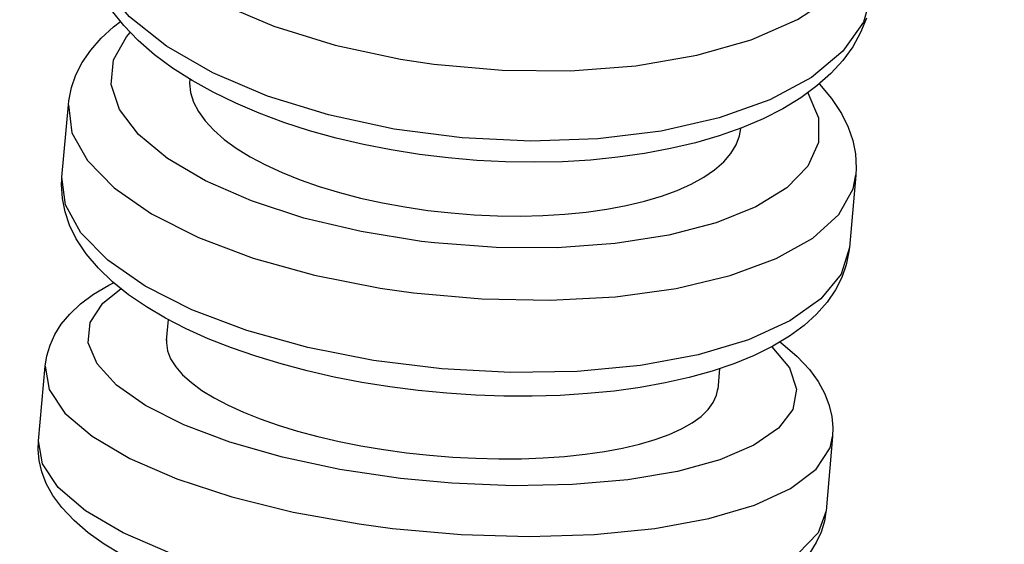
# Model space of a CAD drawing. Header units: millimetres. Extents: x -109 to 627, y -178 to 173.
# Tile 43 of 178: x -10.8961 to -10.8712, y 31.1982 to 31.2115. Entities that reach past the tile are written whole.
import ezdxf

# ---------------------------------------------------------------- set-up
doc = ezdxf.new("R2010")
doc.units = ezdxf.units.MM
doc.layers.add('O - MOBILIÁRIO', color=8, linetype='Continuous')
doc.styles.add('GULIM', font='Gulim.ttf')
doc.dimstyles.new('GULIM-100', dxfattribs={"dimtxt": 0.1, "dimasz": 0.05, "dimexe": 0.2, "dimexo": 0, "dimgap": 0.025, "dimtad": 1, "dimdec": 0, "dimlfac": 100, "dimzin": 12, "dimdsep": 46, "dimtxsty": 'GULIM', "dimblk": 'OPEN30', "dimcen": 0, "dimclrd": 152, "dimclre": 152, "dimclrt": 152, "dimaunit": 1, "dimadec": 0, "dimazin": 0, "dimtfac": 1.875, "dimtdec": 0, "dimtmove": 2, "dimatfit": 3, "dimldrblk": 'OPEN30', "dimfxl": 0, "dimtolj": 1, "dimtzin": 12, "dimlwd": -1, "dimarcsym": 0})

# ---------------------------------------------------------------- blocks, each defined once
blk = doc.blocks.new('_Open30')
at = {"color": 0, "linetype": 'ByBlock', "lineweight": -2}
for p, q in [((-1, 0.26794919), (0, 0)), ((0, 0), (-1, -0.26794919)), ((0, 0), (-1, 0))]:
    blk.add_line(p, q, dxfattribs=at)
blk = doc.blocks.new('*D773')
at = {"color": 152, "lineweight": -2, "transparency": 16777216}
for p, q in [((-10.91807430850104, 32.58157190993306), (-10.28253092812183, 32.58157190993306)), ((-10.91807430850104, 31.03197329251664), (-10.28253092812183, 31.03197329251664))]:
    blk.add_line(p, q, dxfattribs=at)
at = {"color": 152, "transparency": 16777216}
blk.add_line((-10.48253092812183, 31.08197329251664), (-10.48253092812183, 32.53157190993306), dxfattribs=at)
at = {"layer": 'Defpoints', "color": 0, "transparency": 16777216}
for p in [(-10.91807430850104, 32.58157190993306), (-10.48253092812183, 32.58157190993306), (-10.91807430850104, 31.03197329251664)]:
    blk.add_point(p, dxfattribs=at)
at = {"color": 152, "transparency": 16777216, "xscale": 0.05, "yscale": 0.05, "zscale": 0.05}
for p, rotation in [((-10.48253092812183, 32.58157190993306), 90), ((-10.48253092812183, 31.03197329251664), 270)]:
    blk.add_blockref('_Open30', p, dxfattribs=dict(at, rotation=rotation))
at = {"color": 152, "transparency": 16777216, "insert": (-10.55892906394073, 31.80677260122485), "char_height": 0.1, "attachment_point": 5, "rotation": 90, "style": 'GULIM'}
blk.add_mtext('\\A1;155', dxfattribs=at)
blk = doc.blocks.new('*D774')
at = {"color": 152, "lineweight": -2, "transparency": 16777216}
for p, q in [((-10.91807430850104, 31.03197329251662), (-10.91807430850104, 31.62477791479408)), ((-8.168786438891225, 31.03197329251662), (-8.168786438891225, 31.62477791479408))]:
    blk.add_line(p, q, dxfattribs=at)
at = {"color": 152, "transparency": 16777216}
blk.add_line((-10.86807430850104, 31.42477791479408), (-8.218786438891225, 31.42477791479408), dxfattribs=at)
at = {"layer": 'Defpoints', "color": 0, "transparency": 16777216}
for p in [(-8.168786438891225, 31.42477791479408), (-10.91807430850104, 31.03197329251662), (-8.168786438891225, 31.03197329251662)]:
    blk.add_point(p, dxfattribs=at)
at = {"color": 152, "transparency": 16777216, "xscale": 0.05, "yscale": 0.05, "zscale": 0.05, "rotation": 180}
blk.add_blockref('_Open30', (-10.91807430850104, 31.42477791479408), dxfattribs=at)
at = {"color": 152, "transparency": 16777216, "xscale": 0.05, "yscale": 0.05, "zscale": 0.05}
blk.add_blockref('_Open30', (-8.168786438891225, 31.42477791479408), dxfattribs=at)
at = {"color": 152, "transparency": 16777216, "insert": (-9.543430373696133, 31.50110947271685), "char_height": 0.1, "attachment_point": 5, "style": 'GULIM'}
blk.add_mtext('\\A1;275', dxfattribs=at)

msp = doc.modelspace()

# ---------------------------------------------------------------- linework, layer by layer
at = {"layer": 'O - MOBILIÁRIO'}
for p, q in [((-10.89504108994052, 31.20749551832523, 1.982423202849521e-05), (-10.89487844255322, 31.20932380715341, 1.982423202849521e-05)), ((-10.87495711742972, 31.20755157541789, 1.982423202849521e-05), (-10.87511976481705, 31.20572328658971, 1.982423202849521e-05)), ((-10.89504517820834, 31.20744312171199, 1.982423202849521e-05), (-10.89504131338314, 31.20749299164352, 1.982423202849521e-05)), ((-10.87511962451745, 31.20572486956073, 1.982423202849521e-05), (-10.87512382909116, 31.20568167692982, 1.982423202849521e-05)), ((-10.89239588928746, 31.20337408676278, 1.982423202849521e-05), (-10.89234914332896, 31.203899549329, 1.982423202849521e-05)), ((-10.89563331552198, 31.20083842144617, 1.982423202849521e-05), (-10.89546610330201, 31.20271802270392, 1.982423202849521e-05)), ((-10.87840403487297, 31.20266105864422, 1.982423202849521e-05), (-10.8784512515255, 31.20213030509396, 1.982423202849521e-05)), ((-10.87554477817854, 31.20094579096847, 1.982423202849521e-05), (-10.87571199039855, 31.19906618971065, 1.982423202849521e-05)), ((-10.87571196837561, 31.1990664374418, 1.982423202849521e-05), (-10.87571458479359, 31.19903912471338, 1.982423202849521e-05))]:
    msp.add_line(p, q, dxfattribs=at)
for points in [[(-10.89430827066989, 31.21573298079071, 1.982423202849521e-05), (-10.89422679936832, 31.21492214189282, 1.982423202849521e-05), (-10.89384514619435, 31.21410910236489, 1.982423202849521e-05), (-10.89317490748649, 31.21331856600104, 1.982423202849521e-05), (-10.89223644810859, 31.21257455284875, 1.982423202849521e-05), (-10.89105828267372, 31.2118996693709, 1.982423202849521e-05), (-10.88967620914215, 31.21131442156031, 1.982423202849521e-05), (-10.88813222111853, 31.21083659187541, 1.982423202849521e-05), (-10.88647323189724, 31.21048069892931, 1.982423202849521e-05), (-10.88563685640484, 31.21035468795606, 1.982423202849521e-05)], [(-10.87454396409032, 31.21219575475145, 1.982423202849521e-05), (-10.8747662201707, 31.2114118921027, 1.982423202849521e-05), (-10.87528437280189, 31.21067877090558, 1.982423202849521e-05), (-10.87608267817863, 31.21001866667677, 1.982423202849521e-05), (-10.87713688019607, 31.20945163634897, 1.982423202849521e-05), (-10.87841494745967, 31.20899490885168, 1.982423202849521e-05), (-10.87987804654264, 31.2086623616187, 1.982423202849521e-05), (-10.88148172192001, 31.20846409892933, 1.982423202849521e-05), (-10.88317724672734, 31.20840614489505, 1.982423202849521e-05), (-10.88491310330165, 31.20849026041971, 1.982423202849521e-05), (-10.88663654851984, 31.20871388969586, 1.982423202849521e-05), (-10.88829521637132, 31.20907023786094, 1.982423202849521e-05), (-10.88983870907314, 31.20954847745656, 1.982423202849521e-05), (-10.89122012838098, 31.2101340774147, 1.982423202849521e-05), (-10.89239750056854, 31.21080924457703, 1.982423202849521e-05), (-10.89333505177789, 31.21155346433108, 1.982423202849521e-05), (-10.89400429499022, 31.21234412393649, 1.982423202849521e-05), (-10.89438489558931, 31.21315719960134, 1.982423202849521e-05), (-10.89446528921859, 31.2139679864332, 1.982423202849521e-05)], [(-10.88563685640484, 31.21035468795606, 1.982423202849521e-05), (-10.88390070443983, 31.21019905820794, 1.982423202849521e-05), (-10.88217812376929, 31.21018473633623, 1.982423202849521e-05), (-10.88052145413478, 31.21031215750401, 1.982423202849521e-05), (-10.87898103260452, 31.21057745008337, 1.982423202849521e-05), (-10.87760366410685, 31.21097255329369, 1.982423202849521e-05), (-10.87643119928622, 31.21148546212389, 1.982423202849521e-05), (-10.87549926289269, 31.21210059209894, 1.982423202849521e-05), (-10.87483617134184, 31.21279925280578, 1.982423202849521e-05), (-10.87446207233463, 31.2135602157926, 1.982423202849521e-05), (-10.87438640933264, 31.21396682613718, 1.982423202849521e-05)], [(-10.87468596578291, 31.21151906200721, 1.982423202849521e-05), (-10.87483613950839, 31.21115107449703, 1.982423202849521e-05), (-10.87503740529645, 31.21079309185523, 1.982423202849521e-05), (-10.87528901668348, 31.21044844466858, 1.982423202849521e-05), (-10.87559189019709, 31.21011770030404, 1.982423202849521e-05), (-10.8759465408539, 31.20980238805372, 1.982423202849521e-05), (-10.87635211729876, 31.20950495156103, 1.982423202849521e-05), (-10.87680594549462, 31.20922824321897, 1.982423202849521e-05), (-10.87730394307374, 31.20897479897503, 1.982423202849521e-05), (-10.87784140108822, 31.20874642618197, 1.982423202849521e-05), (-10.87841346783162, 31.20854423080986, 1.982423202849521e-05), (-10.87901638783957, 31.20836851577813, 1.982423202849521e-05), (-10.8796467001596, 31.20821938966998, 1.982423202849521e-05), (-10.8803010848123, 31.20809689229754, 1.982423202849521e-05), (-10.88097624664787, 31.20800104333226, 1.982423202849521e-05), (-10.88166884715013, 31.20793184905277, 1.982423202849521e-05), (-10.88237547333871, 31.20788929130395, 1.982423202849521e-05), (-10.88309263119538, 31.20787331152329, 1.982423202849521e-05), (-10.88381675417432, 31.20788379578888, 1.982423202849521e-05), (-10.88454422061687, 31.20792056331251, 1.982423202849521e-05), (-10.88527137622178, 31.20798335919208, 1.982423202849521e-05), (-10.88599455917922, 31.20807185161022, 1.982423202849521e-05), (-10.88671002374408, 31.20818561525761, 1.982423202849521e-05), (-10.88741416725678, 31.20832416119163, 1.982423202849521e-05), (-10.88810346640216, 31.20848694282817, 1.982423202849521e-05), (-10.88877449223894, 31.20867337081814, 1.982423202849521e-05), (-10.88942392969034, 31.2088828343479, 1.982423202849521e-05), (-10.89004859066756, 31.20911472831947, 1.982423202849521e-05), (-10.89064541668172, 31.20936848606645, 1.982423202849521e-05), (-10.89121146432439, 31.20964361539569, 1.982423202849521e-05), (-10.89174386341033, 31.20993973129, 1.982423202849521e-05), (-10.89223973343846, 31.21025656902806, 1.982423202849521e-05), (-10.89269604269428, 31.21059394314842, 1.982423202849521e-05), (-10.8931094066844, 31.21095158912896, 1.982423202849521e-05), (-10.89347547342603, 31.21132834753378, 1.982423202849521e-05), (-10.89378946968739, 31.21172186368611, 1.982423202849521e-05)], [(-10.89487858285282, 31.2093222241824, 1.982423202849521e-05), (-10.89486671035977, 31.20942937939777, 1.982423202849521e-05), (-10.89479888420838, 31.20976050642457, 1.982423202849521e-05), (-10.89468597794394, 31.21008121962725, 1.982423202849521e-05), (-10.89452596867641, 31.2103955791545, 1.982423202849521e-05), (-10.89431329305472, 31.21070695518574, 1.982423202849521e-05), (-10.89404908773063, 31.21100733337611, 1.982423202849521e-05), (-10.89373224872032, 31.2112945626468, 1.982423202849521e-05), (-10.8935580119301, 31.21142954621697, 1.982423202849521e-05)], [(-10.88594630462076, 31.20587623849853, 1.982423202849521e-05), (-10.88747513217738, 31.20612176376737, 1.982423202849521e-05), (-10.88892378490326, 31.20646543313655, 1.982423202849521e-05), (-10.89024824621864, 31.20689680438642, 1.982423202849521e-05), (-10.891408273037, 31.20740277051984, 1.982423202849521e-05), (-10.89236861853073, 31.20796795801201, 1.982423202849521e-05), (-10.89310010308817, 31.20857519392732, 1.982423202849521e-05), (-10.89358050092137, 31.20920602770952, 1.982423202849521e-05), (-10.89379521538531, 31.20984129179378, 1.982423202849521e-05), (-10.89373772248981, 31.21046168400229, 1.982423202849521e-05), (-10.89340976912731, 31.2110483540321, 1.982423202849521e-05), (-10.8933151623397, 31.21115712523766, 1.982423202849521e-05)], [(-10.89180876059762, 31.20997389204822, 1.982423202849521e-05), (-10.89181257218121, 31.20987167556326, 1.982423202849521e-05), (-10.89178753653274, 31.20963442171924, 1.982423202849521e-05), (-10.89171334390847, 31.20939599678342, 1.982423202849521e-05), (-10.89158966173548, 31.20915725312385, 1.982423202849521e-05), (-10.89141753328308, 31.20891905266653, 1.982423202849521e-05), (-10.8911990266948, 31.20868390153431, 1.982423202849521e-05), (-10.890936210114, 31.20845430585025, 1.982423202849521e-05), (-10.89062949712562, 31.2082311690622, 1.982423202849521e-05), (-10.89028052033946, 31.20801521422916, 1.982423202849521e-05), (-10.88989317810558, 31.2078086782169, 1.982423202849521e-05), (-10.88947136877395, 31.20761379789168, 1.982423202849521e-05), (-10.88901620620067, 31.20743142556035, 1.982423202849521e-05), (-10.88852972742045, 31.20726206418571, 1.982423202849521e-05), (-10.88801722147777, 31.20710742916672, 1.982423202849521e-05), (-10.88748397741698, 31.20696923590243, 1.982423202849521e-05), (-10.88693168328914, 31.20684818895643, 1.982423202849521e-05), (-10.88636255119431, 31.20674451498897, 1.982423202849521e-05), (-10.88578266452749, 31.20665921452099, 1.982423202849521e-05), (-10.88519810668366, 31.20659328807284, 1.982423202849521e-05), (-10.8846109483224, 31.20654721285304, 1.982423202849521e-05), (-10.8840233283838, 31.20652091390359, 1.982423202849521e-05), (-10.88344143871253, 31.20651456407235, 1.982423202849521e-05), (-10.88287147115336, 31.20652833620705, 1.982423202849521e-05), (-10.88231564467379, 31.20656242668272, 1.982423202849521e-05), (-10.88177578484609, 31.2066164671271, 1.982423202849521e-05), (-10.88125749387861, 31.206689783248, 1.982423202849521e-05), (-10.8807663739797, 31.20678170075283, 1.982423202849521e-05), (-10.88030454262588, 31.20689211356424, 1.982423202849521e-05), (-10.87987330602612, 31.20702040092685, 1.982423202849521e-05), (-10.87947704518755, 31.20716511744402, 1.982423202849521e-05), (-10.87912014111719, 31.2073248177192, 1.982423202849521e-05), (-10.87880437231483, 31.2074991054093, 1.982423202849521e-05), (-10.87853037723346, 31.2076871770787, 1.982423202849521e-05), (-10.8783008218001, 31.20788697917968, 1.982423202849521e-05), (-10.87811837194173, 31.20809645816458, 1.982423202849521e-05), (-10.87798426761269, 31.20831497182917, 1.982423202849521e-05), (-10.87789840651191, 31.20854162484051, 1.982423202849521e-05), (-10.87786417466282, 31.20872952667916, 1.982423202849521e-05)], [(-10.87588484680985, 31.20985707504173, 1.982423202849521e-05), (-10.87587845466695, 31.20985031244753, 1.982423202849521e-05), (-10.87557032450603, 31.20948597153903, 1.982423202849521e-05), (-10.87532112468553, 31.20910764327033, 1.982423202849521e-05), (-10.87515283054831, 31.20876502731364, 1.982423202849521e-05), (-10.87503534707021, 31.20842098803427, 1.982423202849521e-05), (-10.87496875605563, 31.2080879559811, 1.982423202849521e-05), (-10.87494790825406, 31.20772706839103, 1.982423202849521e-05), (-10.8749568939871, 31.2075541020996, 1.982423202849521e-05)], [(-10.87617187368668, 31.20963152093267, 1.982423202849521e-05), (-10.87590038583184, 31.20899558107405, 1.982423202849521e-05), (-10.87590041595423, 31.20837046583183, 1.982423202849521e-05), (-10.87617196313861, 31.20777516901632, 1.982423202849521e-05), (-10.87670677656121, 31.20722777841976, 1.982423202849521e-05), (-10.87748860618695, 31.20674492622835, 1.982423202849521e-05), (-10.87849369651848, 31.20634128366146, 1.982423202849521e-05), (-10.87969150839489, 31.20602911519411, 1.982423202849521e-05), (-10.88104564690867, 31.20581790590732, 1.982423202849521e-05), (-10.88251496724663, 31.20571407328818, 1.982423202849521e-05), (-10.8840548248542, 31.2057207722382, 1.982423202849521e-05), (-10.88561843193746, 31.20583779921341, 1.982423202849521e-05), (-10.88594630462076, 31.20587623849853, 1.982423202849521e-05)], [(-10.89487853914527, 31.20932271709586, 1.982423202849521e-05), (-10.89478784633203, 31.20862230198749, 1.982423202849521e-05), (-10.8943972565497, 31.20791627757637, 1.982423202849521e-05), (-10.89371863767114, 31.20722609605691, 1.982423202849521e-05), (-10.8927726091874, 31.20657272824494, 1.982423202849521e-05), (-10.89158791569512, 31.20597602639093, 1.982423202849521e-05), (-10.89020055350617, 31.20545412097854, 1.982423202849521e-05), (-10.88865267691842, 31.20502286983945, 1.982423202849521e-05), (-10.88699131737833, 31.20469537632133, 1.982423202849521e-05), (-10.88615094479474, 31.20457591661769, 1.982423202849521e-05)], [(-10.88615094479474, 31.20457591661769, 1.982423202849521e-05), (-10.88441477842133, 31.20442044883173, 1.982423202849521e-05), (-10.88269389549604, 31.20438704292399, 1.982423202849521e-05), (-10.88104058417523, 31.20447671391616, 1.982423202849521e-05), (-10.8795050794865, 31.20468673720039, 1.982423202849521e-05), (-10.87813403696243, 31.2050107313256, 1.982423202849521e-05), (-10.87696911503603, 31.20543885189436, 1.982423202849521e-05), (-10.87604570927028, 31.20595809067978, 1.982423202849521e-05), (-10.8753918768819, 31.2065526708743, 1.982423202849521e-05), (-10.87502748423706, 31.20720452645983, 1.982423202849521e-05), (-10.8749569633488, 31.20755331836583, 1.982423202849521e-05)], [(-10.87512382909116, 31.20568167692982, 1.982423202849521e-05), (-10.8751314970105, 31.20561771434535, 1.982423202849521e-05), (-10.87519932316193, 31.20528658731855, 1.982423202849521e-05), (-10.87531222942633, 31.20496587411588, 1.982423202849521e-05), (-10.87547223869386, 31.20465151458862, 1.982423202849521e-05), (-10.87568491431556, 31.20434013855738, 1.982423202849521e-05), (-10.87594911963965, 31.20403976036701, 1.982423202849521e-05), (-10.87626595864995, 31.20375253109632, 1.982423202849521e-05), (-10.87663674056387, 31.20348007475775, 1.982423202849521e-05), (-10.87705982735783, 31.20322548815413, 1.982423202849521e-05), (-10.87753059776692, 31.20299204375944, 1.982423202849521e-05), (-10.87804286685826, 31.20278207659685, 1.982423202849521e-05), (-10.87859082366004, 31.20259656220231, 1.982423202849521e-05), (-10.87917064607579, 31.20243531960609, 1.982423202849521e-05), (-10.87977911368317, 31.20229801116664, 1.982423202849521e-05), (-10.88041324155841, 31.20218434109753, 1.982423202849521e-05), (-10.88107005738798, 31.2020941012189, 1.982423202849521e-05), (-10.88174649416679, 31.20202715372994, 1.982423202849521e-05), (-10.88243935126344, 31.20198339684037, 1.982423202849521e-05), (-10.88314529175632, 31.20196273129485, 1.982423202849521e-05), (-10.88386085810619, 31.20196503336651, 1.982423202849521e-05), (-10.88458249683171, 31.20199013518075, 1.982423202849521e-05), (-10.88530658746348, 31.20203781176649, 1.982423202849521e-05), (-10.88602947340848, 31.20210777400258, 1.982423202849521e-05), (-10.886747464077, 31.20219966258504, 1.982423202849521e-05), (-10.88745683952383, 31.20231304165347, 1.982423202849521e-05), (-10.88815402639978, 31.20244742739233, 1.982423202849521e-05), (-10.88883554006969, 31.20260229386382, 1.982423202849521e-05), (-10.88949801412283, 31.20277709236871, 1.982423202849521e-05), (-10.89013822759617, 31.2029712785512, 1.982423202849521e-05), (-10.89075312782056, 31.20318434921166, 1.982423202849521e-05), (-10.8913398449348, 31.20341589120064, 1.982423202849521e-05), (-10.89189569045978, 31.20366564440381, 1.982423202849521e-05), (-10.89241812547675, 31.20393357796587, 1.982423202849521e-05), (-10.89290467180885, 31.20421996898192, 1.982423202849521e-05), (-10.89335272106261, 31.20452544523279, 1.982423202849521e-05), (-10.89375918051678, 31.20485088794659, 1.982423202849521e-05), (-10.89411975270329, 31.2051967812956, 1.982423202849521e-05), (-10.89442788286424, 31.20556112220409, 1.982423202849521e-05), (-10.89467708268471, 31.20593945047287, 1.982423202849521e-05), (-10.89484537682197, 31.20628206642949, 1.982423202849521e-05), (-10.89496286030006, 31.20662610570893, 1.982423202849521e-05), (-10.89502945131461, 31.20695913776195, 1.982423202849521e-05), (-10.89505029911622, 31.20732002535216, 1.982423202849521e-05), (-10.89504517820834, 31.20744312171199, 1.982423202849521e-05)], [(-10.87511976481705, 31.20572328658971, 1.982423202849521e-05), (-10.8753321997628, 31.20504982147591, 1.982423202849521e-05), (-10.87584082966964, 31.20442374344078, 1.982423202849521e-05), (-10.87663020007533, 31.20386407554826, 1.982423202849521e-05), (-10.87767632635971, 31.20338782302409, 1.982423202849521e-05), (-10.87894742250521, 31.20300945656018, 1.982423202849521e-05), (-10.880404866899, 31.20274047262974, 1.982423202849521e-05), (-10.8820043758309, 31.20258904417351, 1.982423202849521e-05), (-10.88369734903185, 31.20255977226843, 1.982423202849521e-05), (-10.88543234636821, 31.20265354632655, 1.982423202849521e-05), (-10.88715665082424, 31.20286751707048, 1.982423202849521e-05), (-10.88881787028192, 31.20319518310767, 1.982423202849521e-05), (-10.8903655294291, 31.20362658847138, 1.982423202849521e-05), (-10.89175260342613, 31.20414862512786, 1.982423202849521e-05), (-10.89293694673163, 31.20474543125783, 1.982423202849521e-05), (-10.89388257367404, 31.20539887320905, 1.982423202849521e-05), (-10.89456075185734, 31.20608909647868, 1.982423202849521e-05), (-10.89495087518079, 31.20679512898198, 1.982423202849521e-05), (-10.89504108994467, 31.20749551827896, 1.982423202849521e-05)], [(-10.89546612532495, 31.20271777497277, 1.982423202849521e-05), (-10.89542449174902, 31.202982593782, 1.982423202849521e-05), (-10.89534235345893, 31.20325488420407, 1.982423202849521e-05), (-10.89522109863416, 31.20351915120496, 1.982423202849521e-05), (-10.89505673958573, 31.20377930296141, 1.982423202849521e-05), (-10.89484071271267, 31.20403927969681, 1.982423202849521e-05), (-10.89456876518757, 31.20429422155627, 1.982423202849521e-05), (-10.89424156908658, 31.204537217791, 1.982423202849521e-05), (-10.8938565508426, 31.20476642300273, 1.982423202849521e-05), (-10.89373368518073, 31.20483010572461, 1.982423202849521e-05)], [(-10.88647940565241, 31.19988374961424, 1.982423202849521e-05), (-10.88800983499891, 31.20011126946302, 1.982423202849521e-05), (-10.88946162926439, 31.20041962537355, 1.982423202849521e-05), (-10.89079067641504, 31.20079944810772, 1.982423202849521e-05), (-10.89195659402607, 31.20123919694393, 1.982423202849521e-05), (-10.89292395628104, 31.20172551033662, 1.982423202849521e-05), (-10.89366337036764, 31.20224361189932, 1.982423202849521e-05), (-10.89415236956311, 31.20277775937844, 1.982423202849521e-05), (-10.89437609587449, 31.20331172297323, 1.982423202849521e-05), (-10.89432775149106, 31.20382927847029, 1.982423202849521e-05), (-10.89400880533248, 31.20431470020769, 1.982423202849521e-05), (-10.8935501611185, 31.20467948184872, 1.982423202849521e-05)], [(-10.89239418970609, 31.20339319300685, 1.982423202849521e-05), (-10.89239650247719, 31.20330787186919, 1.982423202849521e-05), (-10.89236803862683, 31.20310925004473, 1.982423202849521e-05), (-10.89229046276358, 31.20290893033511, 1.982423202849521e-05), (-10.89216345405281, 31.20270761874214, 1.982423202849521e-05), (-10.8919880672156, 31.20250605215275, 1.982423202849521e-05), (-10.89176640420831, 31.20230635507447, 1.982423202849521e-05), (-10.89150056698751, 31.20211065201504, 1.982423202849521e-05), (-10.8911909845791, 31.20191970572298, 1.982423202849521e-05), (-10.89083929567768, 31.20173414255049, 1.982423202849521e-05), (-10.89044942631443, 31.20155588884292, 1.982423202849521e-05), (-10.89002530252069, 31.20138687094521, 1.982423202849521e-05), (-10.88956805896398, 31.20122782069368, 1.982423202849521e-05), (-10.88907972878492, 31.20107918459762, 1.982423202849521e-05), (-10.88856561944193, 31.20094247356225, 1.982423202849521e-05), (-10.88803103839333, 31.20081919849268, 1.982423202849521e-05), (-10.88747769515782, 31.20070997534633, 1.982423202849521e-05), (-10.88690778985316, 31.20061502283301, 1.982423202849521e-05), (-10.88632741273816, 31.20053526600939, 1.982423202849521e-05), (-10.88574265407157, 31.20047162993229, 1.982423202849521e-05), (-10.8851555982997, 31.20042454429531, 1.982423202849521e-05), (-10.88456837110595, 31.2003939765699, 1.982423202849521e-05), (-10.88398715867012, 31.20038016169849, 1.982423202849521e-05), (-10.88341814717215, 31.20038333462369, 1.982423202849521e-05), (-10.88286355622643, 31.20040369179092, 1.982423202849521e-05), (-10.88232520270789, 31.20044095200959, 1.982423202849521e-05), (-10.88180867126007, 31.20049463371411, 1.982423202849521e-05), (-10.88131954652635, 31.2005642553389, 1.982423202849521e-05), (-10.88085993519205, 31.20064976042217, 1.982423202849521e-05), (-10.88043113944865, 31.20075064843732, 1.982423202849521e-05), (-10.88003751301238, 31.20086577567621, 1.982423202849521e-05), (-10.87968340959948, 31.20099399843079, 1.982423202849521e-05), (-10.87937059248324, 31.20113501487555, 1.982423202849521e-05), (-10.87909969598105, 31.20128816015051, 1.982423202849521e-05), (-10.87887335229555, 31.20145175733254, 1.982423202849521e-05), (-10.8786941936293, 31.20162412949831, 1.982423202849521e-05), (-10.87856344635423, 31.20180476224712, 1.982423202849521e-05), (-10.87848099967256, 31.20199290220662, 1.982423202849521e-05), (-10.87844954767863, 31.20214945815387, 1.982423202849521e-05)], [(-10.87688042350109, 31.20333297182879, 1.982423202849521e-05), (-10.87680506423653, 31.20327557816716, 1.982423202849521e-05), (-10.87644352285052, 31.20296647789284, 1.982423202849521e-05), (-10.87613201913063, 31.20263430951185, 1.982423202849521e-05), (-10.87591003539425, 31.20233021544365, 1.982423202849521e-05), (-10.87574221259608, 31.20202428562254, 1.982423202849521e-05), (-10.87562912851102, 31.20172921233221, 1.982423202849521e-05), (-10.87556309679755, 31.20144600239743, 1.982423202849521e-05), (-10.87553752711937, 31.20117028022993, 1.982423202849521e-05), (-10.87554471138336, 31.20094654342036, 1.982423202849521e-05)], [(-10.87708120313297, 31.20321172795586, 1.982423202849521e-05), (-10.87663546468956, 31.20267648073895, 1.982423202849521e-05), (-10.87645669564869, 31.20214412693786, 1.982423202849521e-05), (-10.87655032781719, 31.20163084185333, 1.982423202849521e-05), (-10.87691351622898, 31.20115222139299, 1.982423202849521e-05), (-10.87753522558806, 31.20072280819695, 1.982423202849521e-05), (-10.87839656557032, 31.20035564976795, 1.982423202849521e-05), (-10.8794713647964, 31.20006190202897, 1.982423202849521e-05), (-10.88072696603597, 31.19985049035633, 1.982423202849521e-05), (-10.882125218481, 31.19972783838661, 1.982423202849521e-05), (-10.88362363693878, 31.19969767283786, 1.982423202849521e-05), (-10.88517669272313, 31.19976091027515, 1.982423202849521e-05), (-10.88647940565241, 31.19988374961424, 1.982423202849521e-05)], [(-10.89546611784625, 31.20271785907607, 1.982423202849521e-05), (-10.89536569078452, 31.20213129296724, 1.982423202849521e-05), (-10.89496566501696, 31.20153563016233, 1.982423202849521e-05), (-10.89427819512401, 31.20094896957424, 1.982423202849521e-05), (-10.89332416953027, 31.20038913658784, 1.982423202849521e-05), (-10.89213257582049, 31.19987314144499, 1.982423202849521e-05), (-10.89073961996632, 31.19941666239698, 1.982423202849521e-05), (-10.88918762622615, 31.19903356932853, 1.982423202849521e-05), (-10.88752375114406, 31.19873550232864, 1.982423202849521e-05), (-10.88668051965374, 31.19862306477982, 1.982423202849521e-05)], [(-10.89352650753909, 31.19795508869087, 1.982423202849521e-05), (-10.89396919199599, 31.19822209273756, 1.982423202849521e-05), (-10.89437302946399, 31.19850863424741, 1.982423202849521e-05), (-10.89473457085, 31.1988177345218, 1.982423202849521e-05), (-10.8950460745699, 31.19914990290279, 1.982423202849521e-05), (-10.89526805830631, 31.19945399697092, 1.982423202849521e-05), (-10.89543588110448, 31.19975992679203, 1.982423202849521e-05), (-10.89554896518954, 31.20005500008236, 1.982423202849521e-05), (-10.89561499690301, 31.20033821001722, 1.982423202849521e-05), (-10.89564056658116, 31.20061393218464, 1.982423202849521e-05), (-10.8956333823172, 31.20083766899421, 1.982423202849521e-05)], [(-10.87571199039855, 31.19906618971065, 1.982423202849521e-05), (-10.875914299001, 31.19850655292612, 1.982423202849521e-05), (-10.87641311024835, 31.19799084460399, 1.982423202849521e-05), (-10.87719326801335, 31.19753473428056, 1.982423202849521e-05), (-10.87823106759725, 31.1971520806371, 1.982423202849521e-05), (-10.87949497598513, 31.19685451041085, 1.982423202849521e-05), (-10.88094658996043, 31.19665106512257, 1.982423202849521e-05), (-10.88254180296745, 31.19654792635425, 1.982423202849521e-05), (-10.88423214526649, 31.19654822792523, 1.982423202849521e-05), (-10.88596625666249, 31.19665196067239, 1.982423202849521e-05), (-10.88769144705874, 31.19685597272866, 1.982423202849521e-05), (-10.88935529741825, 31.19715406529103, 1.982423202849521e-05), (-10.89090725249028, 31.19753718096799, 1.982423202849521e-05), (-10.89230015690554, 31.19799367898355, 1.982423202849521e-05), (-10.89349168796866, 31.19850968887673, 1.982423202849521e-05), (-10.89444564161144, 31.19906953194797, 1.982423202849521e-05), (-10.89513303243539, 31.19965619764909, 1.982423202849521e-05), (-10.89553297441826, 31.20025186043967, 1.982423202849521e-05), (-10.89563331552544, 31.20083842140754, 1.982423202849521e-05)], [(-10.88668051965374, 31.19862306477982, 1.982423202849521e-05), (-10.8849443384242, 31.19846776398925, 1.982423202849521e-05), (-10.88322520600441, 31.19841468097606, 1.982423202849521e-05), (-10.88157535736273, 31.1984654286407, 1.982423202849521e-05), (-10.88004492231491, 31.198618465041, 1.982423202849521e-05), (-10.87868040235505, 31.19886914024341, 1.982423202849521e-05), (-10.87752325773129, 31.19920983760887, 1.982423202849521e-05), (-10.87660864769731, 31.19963020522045, 1.982423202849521e-05), (-10.87596436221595, 31.20011747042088, 1.982423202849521e-05), (-10.87560997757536, 31.20065682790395, 1.982423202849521e-05), (-10.87554473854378, 31.20094623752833, 1.982423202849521e-05)], [(-10.87571458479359, 31.19903912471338, 1.982423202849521e-05), (-10.87575360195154, 31.19880161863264, 1.982423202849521e-05), (-10.87583574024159, 31.1985293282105, 1.982423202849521e-05), (-10.87595699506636, 31.1982650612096, 1.982423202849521e-05), (-10.87612135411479, 31.19800490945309, 1.982423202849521e-05)]]:
    msp.add_polyline3d(points, dxfattribs=at)

# ---------------------------------------------------------------- dimensions: what is measured, and where the dimension line sits
dim = msp.add_linear_dim(base=(-10.48253092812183, 32.58157190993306), p1=(-10.91807430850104, 31.03197329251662), p2=(-10.91807430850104, 32.58157190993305), angle=90, dimstyle='GULIM-100')
dim.commit()
dim.dimension.update_dxf_attribs({"geometry": '*D773', "text_midpoint": (-10.55892906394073, 31.80677260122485)})
dim = msp.add_linear_dim(base=(-8.168786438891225, 31.42477791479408), p1=(-10.91807430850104, 31.03197329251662), p2=(-8.168786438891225, 31.03197329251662), dimstyle='GULIM-100')
dim.commit()
dim.dimension.update_dxf_attribs({"geometry": '*D774', "text_midpoint": (-9.543430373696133, 31.50110947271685)})

doc.saveas('drawing.dxf')
